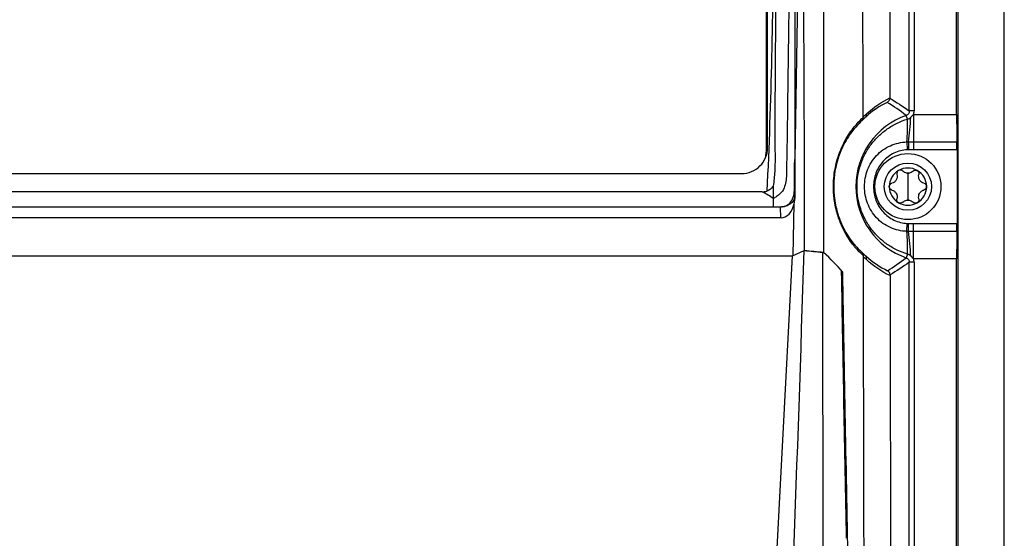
# Model space of a CAD drawing. Header units: millimetres. Extents: x 15358 to 16483, y 10132 to 11382.
# Tile 105 of 166: x 16017 to 16121, y 10707 to 10762. Entities that reach past the tile are written whole.
import ezdxf

# ---------------------------------------------------------------- set-up
doc = ezdxf.new("R2010")
doc.units = ezdxf.units.MM

msp = doc.modelspace()

# ---------------------------------------------------------------- linework, layer by layer
at = {"color": 7, "linetype": 'Continuous', "lineweight": 25}
for p, q in [((16116.38, 10899.65), (16116.38, 10589.56)), ((16121.3, 10589.56), (16121.3, 10899.56)), ((16111.24, 10752.63), (16111.24, 10861.59)), ((16111.74, 10861.59), (16111.74, 10752.63)), ((16116.25, 10752.25), (16116.25, 10861.96)), ((16099.11, 10844.83), (16099.11, 10747.48)), ((16095.99, 10844.08), (16096.08, 10748.27)), ((16096.23, 10748.74), (16096.18, 10801.13)), ((16099.8, 10789.84), (16099.11, 10747.48)), ((16111.05, 10751.76), (16110.91, 10752.15)), ((16111.74, 10752.63), (16111.24, 10752.63)), ((16111.67, 10752.25), (16111.67, 10749.34)), ((16111.67, 10752.25), (16116.25, 10752.25)), ((16110.98, 10749.34), (16111.02, 10748.5)), ((16111.14, 10749.34), (16111.16, 10748.51)), ((16111.67, 10749.34), (16116.28, 10749.34)), ((16111.67, 10749.34), (16111.67, 10748.51)), ((16096.08, 10748.27), (16096.08, 10748.25)), ((16116.29, 10748.51), (16111.67, 10748.51)), ((16116.29, 10748.51), (16116.29, 10740.7)), ((16099.11, 10747.48), (16099.1, 10743.36)), ((15938.7, 10745.99), (16093.48, 10745.99)), ((16111.09, 10746.03), (16111.09, 10744.61)), ((16095.67, 10744.07), (15936.51, 10744.07)), ((16111.09, 10744.61), (16111.09, 10743.18)), ((16098.94, 10737.31), (16099.03, 10742.79)), ((16099.1, 10743.52), (16099.1, 10743.36)), ((16096.84, 10742.45), (15935.35, 10742.45)), ((16097.59, 10742.45), (16096.84, 10742.45)), ((16097.6, 10742.45), (16097.59, 10742.45)), ((16097.65, 10741.3), (16097.6, 10742.45)), ((16097.65, 10741.3), (15934.53, 10741.3)), ((16110.98, 10739.88), (16111.02, 10740.71)), ((16111.14, 10739.87), (16111.16, 10740.71)), ((16111.67, 10739.87), (16111.67, 10740.7)), ((16111.67, 10740.7), (16116.29, 10740.7)), ((16111.67, 10736.96), (16111.67, 10739.87)), ((16116.28, 10739.87), (16111.67, 10739.87)), ((16098.87, 10737.28), (16100.1, 10737.84)), ((16111.05, 10737.46), (16110.91, 10737.06)), ((15933.24, 10737.29), (16098.9, 10737.29)), ((16016.05, 10737.28), (16098.87, 10737.28)), ((16095.29, 10668.95), (16098.87, 10737.28)), ((16111.24, 10627.63), (16111.24, 10736.59)), ((16111.74, 10736.59), (16111.24, 10736.59)), ((16116.25, 10736.96), (16111.67, 10736.96)), ((16111.74, 10736.59), (16111.74, 10627.63)), ((16116.25, 10627.25), (16116.25, 10736.96))]:
    msp.add_line(p, q, dxfattribs=at)
for radius in [3.5, 2.5]:
    msp.add_circle((16111.09, 10744.61), radius, dxfattribs=at)
for centre, radius, start, end in [((16113.59, 10744.61), 8.01, 109.5453, 250.4547), ((16106.37, 10752.2), 0.343, 318.5405, 19.5487), ((16073.59, 10751.61), 37.47, 356.526, 0.2261), ((16088.69, 10752.83), 22.72, 351.1616, 357.7798), ((16093.58, 10748.27), 2.5, 345.2895, 0.0524), ((16093.58, 10748.25), 2.5, 346.1879, 0.0524), ((16111.09, 10744.61), 1.97, 120, 180), ((16111.09, 10744.61), 1.97, 60, 120), ((16111.09, 10744.61), 1.44, 85.3517, 94.6483), ((16111.09, 10746.78), 0.748, 261.0355, 278.9645), ((16111.09, 10744.61), 1.97, 0, 60), ((16111.09, 10744.61), 1.97, 180, 240), ((16111.09, 10744.61), 1.97, 300, 0), ((16111.09, 10744.61), 1.97, 240, 300), ((16111.09, 10742.43), 0.748, 81.0355, 98.9645), ((16111.09, 10744.61), 1.44, 265.3517, 274.6483), ((16073.59, 10737.61), 37.47, 359.7739, 3.474), ((16088.69, 10736.38), 22.72, 2.2202, 8.8384), ((16106.35, 10737.02), 0.372, 337.6088, 41.532)]:
    msp.add_arc(centre, radius, start, end, dxfattribs=at)
for centre, major_axis, ratio, start_param, end_param in [((16116.31, 10752.25), (0, 3.5), 0.017455, 1.570796, 2.552562), ((16116.27, 10748.51), (0, 1), 0.017455, 4.712389, 5.694154), ((16093.48, 10748.74), (0, -2.75), 0.999848, 0, 1.571711), ((16097.6, 10743.54), (-0.1, 2.24), 0.669157, 3.11122, 4.340382), ((16097.5, 10745.86), (-1.3, 3.37), 0.282374, 3.472988, 3.77452), ((16116.27, 10740.7), (0, 1), 0.017455, 3.730624, 4.712389), ((16116.31, 10736.96), (0, 3.5), 0.017455, 0.589031, 1.570796)]:
    msp.add_ellipse(centre, major_axis=major_axis, ratio=ratio, start_param=start_param, end_param=end_param, dxfattribs=at)
for points, knots in [([(16106.35, 10751.99), (16106.31, 10770.34), (16106.28, 10788.73), (16106.23, 10816.31), (16106.22, 10825.51), (16106.2, 10839.3), (16106.19, 10843.9), (16106.18, 10853.11), (16106.17, 10857.71), (16106.16, 10862.31)], [0, 0, 0, 0, 0.5, 0.5, 0.75, 0.75, 0.875, 0.875, 1, 1, 1, 1]), ([(16102.17, 10861.21), (16102.17, 10856.06), (16102.16, 10850.91), (16102.16, 10840.62), (16102.15, 10835.47), (16102.15, 10820.02), (16102.15, 10809.72), (16102.14, 10789.12), (16102.14, 10778.82), (16102.14, 10763.38), (16102.14, 10758.23), (16102.14, 10747.93), (16102.15, 10742.78), (16102.15, 10737.63)], [0, 0, 0, 0, 0.125, 0.125, 0.25, 0.25, 0.5, 0.5, 0.75, 0.75, 0.875, 0.875, 1, 1, 1, 1]), ([(15935.35, 10743.34), (15935.23, 10743.42), (15935.04, 10743.54), (15934.65, 10743.78), (15934.18, 10744.34), (15933.96, 10745.25), (15933.96, 10745.99), (15933.94, 10746.87), (15933.92, 10747.7), (15933.91, 10748.52), (15933.9, 10748.9), (15933.89, 10749.28), (15933.88, 10750.24), (15933.67, 10765.39), (15933.47, 10781.17), (15933.35, 10796.86), (15933.25, 10812.14), (15933.23, 10827.92), (15933.28, 10842.82), (15933.28, 10844.66), (15933.32, 10845.26), (15933.41, 10846.11), (15934.03, 10847.59), (15935.19, 10848.53), (15936.4, 10848.95), (15937.07, 10849.12), (15937.75, 10849.22), (15938.29, 10849.26), (15939.94, 10849.41), (15942.88, 10849.67), (15956.09, 10850.78), (15969.97, 10851.66), (15991.24, 10852.54), (16003.72, 10852.82), (16020.28, 10852.87), (16047.33, 10852.58), (16072.64, 10851.16), (16092.21, 10849.42), (16093.33, 10849.32), (16094.03, 10849.25), (16094.5, 10849.21), (16095.07, 10849.13), (16095.69, 10848.99), (16096.58, 10848.72), (16097.86, 10847.94), (16098.66, 10846.56), (16098.84, 10845.38), (16098.9, 10844.78), (16098.89, 10843.81), (16098.95, 10828.75), (16098.94, 10812.97), (16098.83, 10796.55), (16098.71, 10781.24), (16098.52, 10766.42), (16098.34, 10752.61)], [0, 0, 0, 0, 0.0014648, 0.0024414, 0.0048828, 0.0078125, 0.0097656, 0.0107422, 0.0146484, 0.0161133, 0.0170898, 0.0175781, 0.019043, 0.0244141, 0.1328125, 0.1399211, 0.1484375, 0.2539062, 0.265625, 0.2675781, 0.2685547, 0.2705078, 0.2744141, 0.28125, 0.2822266, 0.2851562, 0.2871094, 0.2880859, 0.2895508, 0.3007812, 0.3125, 0.3984375, 0.4140625, 0.484375, 0.4988178, 0.546875, 0.7011719, 0.7050781, 0.7089844, 0.7104492, 0.7109375, 0.7128906, 0.715332, 0.7163086, 0.7207031, 0.7275391, 0.7285156, 0.7304688, 0.7324219, 0.7363281, 0.8515625, 0.8588534, 0.8671875, 0.9733664, 0.9733664, 0.9733664, 0.9733664]), ([(16097.24, 10844.55), (16097.25, 10844.03), (16097.25, 10843.51), (16097.26, 10842.47), (16097.26, 10841.95), (16097.27, 10840.39), (16097.3, 10837.27), (16097.31, 10834.15), (16097.35, 10827.91), (16097.37, 10823.75), (16097.4, 10811.26), (16097.39, 10802.93), (16097.29, 10786.29), (16097.2, 10777.96), (16097.1, 10765.47), (16097.06, 10761.31), (16097.03, 10756.11), (16097.02, 10755.07), (16097.01, 10753.51), (16097.01, 10752.99), (16097, 10752.21), (16097, 10751.95), (16097, 10751.43), (16097, 10751.17), (16097, 10750.38), (16097, 10749.86), (16097.01, 10748.82), (16097.02, 10748.3), (16097.02, 10747.26), (16097.02, 10746.74), (16096.96, 10745.7), (16096.9, 10745.18), (16096.84, 10744.66)], [0, 0, 0, 0, 0.015625, 0.015625, 0.03125, 0.03125, 0.0625, 0.125, 0.125, 0.25, 0.25, 0.5, 0.5, 0.75, 0.75, 0.875, 0.875, 0.90625, 0.90625, 0.921875, 0.921875, 0.929687, 0.929687, 0.9375, 0.9375, 0.953125, 0.953125, 0.96875, 0.96875, 0.984375, 0.984375, 1, 1, 1, 1]), ([(16096.18, 10801.13), (16096.62, 10791.63), (16096.83, 10782.13), (16096.82, 10763.12), (16096.6, 10753.62), (16096.16, 10744.12)], [0, 0, 0, 0, 0.5, 0.5, 1, 1, 1, 1]), ([(16109.17, 10753.98), (16109.17, 10753.88), (16109.14, 10753.79), (16109.05, 10753.64), (16108.98, 10753.58), (16108.9, 10753.53)], [0, 0, 0, 0, 0.5, 0.5, 1, 1, 1, 1]), ([(16098.34, 10752.61), (16098.33, 10752.32), (16098.32, 10751.27), (16098.3, 10750.09), (16098.29, 10749.14), (16098.28, 10748.88), (16098.28, 10748.63), (16098.26, 10747.69), (16098.23, 10746.7), (16098.22, 10745.56), (16098.16, 10744.98), (16097.91, 10744.23), (16097.52, 10743.77), (16097.14, 10743.54), (16096.95, 10743.42), (16096.84, 10743.34)], [0.97336637, 0.97336637, 0.97336637, 0.97336637, 0.97558594, 0.98144531, 0.98242188, 0.98291016, 0.98339844, 0.984375, 0.99023438, 0.99121094, 0.99316406, 0.99511719, 0.99755859, 0.99853516, 1, 1, 1, 1]), ([(16106.35, 10751.99), (16106.39, 10752.04), (16106.44, 10752.08), (16106.49, 10752.13), (16106.55, 10752.19), (16106.62, 10752.26), (16106.69, 10752.32)], [0, 0, 0, 0, 0.0002727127, 0.0002727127, 0.0002727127, 0.0006620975, 0.0006620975, 0.0006620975, 0.0006620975]), ([(16111.24, 10752.63), (16111.24, 10752.52), (16111.21, 10752.42), (16111.09, 10752.25), (16111.01, 10752.19), (16110.91, 10752.15)], [0, 0, 0, 0, 0.5, 0.5, 1, 1, 1, 1]), ([(16106.38, 10737.28), (16106.21, 10737.43), (16105.99, 10737.63), (16105.5, 10738.17), (16105.21, 10738.51), (16104.75, 10739.21), (16104.58, 10739.47), (16104.26, 10740.08), (16104.09, 10740.42), (16103.85, 10741.03), (16103.77, 10741.24), (16103.62, 10741.71), (16103.55, 10741.95), (16103.42, 10742.49), (16103.36, 10742.78), (16103.29, 10743.23), (16103.27, 10743.39), (16103.24, 10743.7), (16103.23, 10743.87), (16103.2, 10744.36), (16103.2, 10744.69), (16103.22, 10745.36), (16103.25, 10745.69), (16103.34, 10746.31), (16103.4, 10746.61), (16103.52, 10747.17), (16103.59, 10747.43), (16103.75, 10747.92), (16103.83, 10748.14), (16103.99, 10748.56), (16104.08, 10748.76), (16104.34, 10749.31), (16104.51, 10749.63), (16104.85, 10750.18), (16105.02, 10750.43), (16105.34, 10750.85), (16105.49, 10751.03), (16105.91, 10751.52), (16106.15, 10751.75), (16106.35, 10751.93)], [0, 0, 0, 0, 0.125, 0.125, 0.25, 0.25, 0.3125, 0.3125, 0.375, 0.375, 0.40625, 0.40625, 0.4375, 0.4375, 0.46875, 0.46875, 0.484375, 0.484375, 0.5, 0.5, 0.53125, 0.53125, 0.5625, 0.5625, 0.59375, 0.59375, 0.625, 0.625, 0.65625, 0.65625, 0.6875, 0.6875, 0.75, 0.75, 0.8125, 0.8125, 0.875, 0.875, 1, 1, 1, 1]), ([(16106.23, 10751.6), (16106.05, 10751.44), (16105.82, 10751.22), (16105.43, 10750.77), (16105.28, 10750.6), (16104.99, 10750.2), (16104.83, 10749.97), (16104.51, 10749.45), (16104.34, 10749.15), (16104.09, 10748.63), (16104.01, 10748.44), (16103.85, 10748.04), (16103.77, 10747.83), (16103.62, 10747.36), (16103.55, 10747.11), (16103.43, 10746.57), (16103.37, 10746.28), (16103.31, 10745.82), (16103.29, 10745.67), (16103.26, 10745.35), (16103.25, 10745.18), (16103.23, 10744.69), (16103.23, 10744.36), (16103.26, 10743.88), (16103.27, 10743.72), (16103.31, 10743.41), (16103.33, 10743.25), (16103.4, 10742.81), (16103.45, 10742.53), (16103.58, 10742.02), (16103.65, 10741.78), (16103.79, 10741.34), (16103.87, 10741.13), (16104.1, 10740.56), (16104.26, 10740.24), (16104.57, 10739.67), (16104.73, 10739.42), (16105.17, 10738.76), (16105.43, 10738.45), (16105.9, 10737.94), (16106.1, 10737.76), (16106.26, 10737.62)], [0, 0, 0, 0, 0.125, 0.125, 0.1875, 0.1875, 0.25, 0.25, 0.3125, 0.3125, 0.34375, 0.34375, 0.375, 0.375, 0.40625, 0.40625, 0.4375, 0.4375, 0.453125, 0.453125, 0.46875, 0.46875, 0.5, 0.5, 0.515625, 0.515625, 0.53125, 0.53125, 0.5625, 0.5625, 0.59375, 0.59375, 0.625, 0.625, 0.6875, 0.6875, 0.75, 0.75, 0.875, 0.875, 1, 1, 1, 1]), ([(16111.05, 10737.46), (16110.67, 10737.57), (16110.3, 10737.72), (16109.58, 10738.07), (16109.23, 10738.27), (16108.58, 10738.72), (16108.27, 10738.97), (16107.7, 10739.53), (16107.43, 10739.83), (16106.96, 10740.47), (16106.74, 10740.8), (16106.37, 10741.51), (16106.22, 10741.88), (16105.97, 10742.63), (16105.87, 10743.03), (16105.74, 10743.81), (16105.71, 10744.21), (16105.71, 10745.01), (16105.74, 10745.41), (16105.87, 10746.19), (16105.97, 10746.58), (16106.22, 10747.34), (16106.37, 10747.71), (16106.75, 10748.42), (16106.96, 10748.75), (16107.43, 10749.39), (16107.7, 10749.69), (16108.28, 10750.24), (16108.58, 10750.49), (16109.23, 10750.95), (16109.58, 10751.15), (16110.3, 10751.5), (16110.67, 10751.64), (16111.05, 10751.76)], [0, 0, 0, 0, 0.0625, 0.0625, 0.125, 0.125, 0.1875, 0.1875, 0.25, 0.25, 0.3125, 0.3125, 0.375, 0.375, 0.4375, 0.4375, 0.5, 0.5, 0.5625, 0.5625, 0.625, 0.625, 0.6875, 0.6875, 0.75, 0.75, 0.8125, 0.8125, 0.875, 0.875, 0.9375, 0.9375, 1, 1, 1, 1]), ([(16106.62, 10751.98), (16106.56, 10751.92), (16106.49, 10751.86), (16106.43, 10751.8), (16106.37, 10751.73), (16106.3, 10751.67), (16106.23, 10751.6)], [0, 0, 0, 0, 0.0003802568, 0.0003802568, 0.0003802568, 0.0007749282, 0.0007749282, 0.0007749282, 0.0007749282]), ([(16110.98, 10739.88), (16110.68, 10739.88), (16110.38, 10739.92), (16109.8, 10740.05), (16109.51, 10740.15), (16108.95, 10740.4), (16108.69, 10740.55), (16108.2, 10740.89), (16107.97, 10741.1), (16107.56, 10741.53), (16107.38, 10741.77), (16107.06, 10742.29), (16106.93, 10742.56), (16106.71, 10743.12), (16106.63, 10743.41), (16106.52, 10744.01), (16106.49, 10744.31), (16106.49, 10744.91), (16106.52, 10745.21), (16106.63, 10745.81), (16106.71, 10746.09), (16106.92, 10746.66), (16107.06, 10746.93), (16107.38, 10747.44), (16107.56, 10747.68), (16107.97, 10748.12), (16108.2, 10748.32), (16108.69, 10748.67), (16108.95, 10748.82), (16109.51, 10749.07), (16109.79, 10749.16), (16110.38, 10749.29), (16110.68, 10749.33), (16110.98, 10749.34)], [0, 0, 0, 0, 0.0625, 0.0625, 0.125, 0.125, 0.1875, 0.1875, 0.25, 0.25, 0.3125, 0.3125, 0.375, 0.375, 0.4375, 0.4375, 0.5, 0.5, 0.5625, 0.5625, 0.625, 0.625, 0.6875, 0.6875, 0.75, 0.75, 0.8125, 0.8125, 0.875, 0.875, 0.9375, 0.9375, 1, 1, 1, 1]), ([(16111.02, 10748.5), (16110.77, 10748.49), (16110.53, 10748.46), (16110.06, 10748.34), (16109.83, 10748.26), (16109.39, 10748.05), (16109.18, 10747.92), (16108.79, 10747.63), (16108.61, 10747.46), (16108.13, 10746.92), (16107.88, 10746.49), (16107.62, 10745.81), (16107.56, 10745.57), (16107.48, 10745.09), (16107.46, 10744.85), (16107.46, 10744.36), (16107.48, 10744.12), (16107.56, 10743.64), (16107.63, 10743.4), (16107.79, 10742.95), (16107.9, 10742.73), (16108.15, 10742.31), (16108.29, 10742.12), (16108.62, 10741.75), (16108.8, 10741.59), (16109.18, 10741.29), (16109.39, 10741.17), (16109.83, 10740.96), (16110.06, 10740.87), (16110.53, 10740.76), (16110.77, 10740.72), (16111.02, 10740.71)], [0, 0, 0, 0, 0.0625, 0.0625, 0.125, 0.125, 0.1875, 0.1875, 0.25, 0.25, 0.375, 0.375, 0.4375, 0.4375, 0.5, 0.5, 0.5625, 0.5625, 0.625, 0.625, 0.6875, 0.6875, 0.75, 0.75, 0.8125, 0.8125, 0.875, 0.875, 0.9375, 0.9375, 1, 1, 1, 1]), ([(16099.07, 10744.26), (16099.07, 10744.36), (16099.07, 10745.26), (16099.09, 10746.26), (16099.1, 10747.22), (16099.11, 10747.41), (16099.11, 10747.48), (16099.11, 10747.48)], [0.982905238, 0.982905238, 0.982905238, 0.982905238, 0.983735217, 0.989594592, 0.990571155, 0.991059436, 0.991064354, 0.991064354, 0.991064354, 0.991064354]), ([(16109.93, 10745.89), (16109.96, 10745.8), (16109.96, 10745.7), (16109.94, 10745.51), (16109.91, 10745.41), (16109.81, 10745.23), (16109.74, 10745.15), (16109.58, 10745.04), (16109.49, 10744.99), (16109.4, 10744.97)], [0, 0, 0, 0, 0.25, 0.25, 0.5, 0.5, 0.75, 0.75, 1, 1, 1, 1]), ([(16110.1, 10746.32), (16110.03, 10746.28), (16109.97, 10746.21), (16109.91, 10746.05), (16109.91, 10745.97), (16109.93, 10745.89)], [0, 0, 0, 0, 0.5, 0.5, 1, 1, 1, 1]), ([(16110.56, 10746.26), (16110.5, 10746.31), (16110.43, 10746.35), (16110.27, 10746.38), (16110.18, 10746.36), (16110.1, 10746.32)], [0, 0, 0, 0, 0.5, 0.5, 1, 1, 1, 1]), ([(16111.62, 10746.26), (16111.68, 10746.31), (16111.75, 10746.35), (16111.92, 10746.38), (16112, 10746.36), (16112.08, 10746.32)], [0, 0, 0, 0, 0.5, 0.5, 1, 1, 1, 1]), ([(16112.08, 10746.32), (16112.15, 10746.28), (16112.21, 10746.21), (16112.27, 10746.05), (16112.27, 10745.97), (16112.25, 10745.89)], [0, 0, 0, 0, 0.5, 0.5, 1, 1, 1, 1]), ([(16112.79, 10744.97), (16112.69, 10744.99), (16112.6, 10745.04), (16112.45, 10745.15), (16112.38, 10745.23), (16112.27, 10745.41), (16112.24, 10745.51), (16112.22, 10745.7), (16112.23, 10745.8), (16112.25, 10745.89)], [0, 0, 0, 0, 0.25, 0.25, 0.5, 0.5, 0.75, 0.75, 1, 1, 1, 1]), ([(16109.12, 10744.61), (16109.12, 10744.69), (16109.15, 10744.78), (16109.25, 10744.91), (16109.32, 10744.95), (16109.4, 10744.97)], [0, 0, 0, 0, 0.5, 0.5, 1, 1, 1, 1]), ([(16112.79, 10744.97), (16112.86, 10744.95), (16112.93, 10744.91), (16113.04, 10744.78), (16113.07, 10744.69), (16113.07, 10744.61)], [0, 0, 0, 0, 0.5, 0.5, 1, 1, 1, 1]), ([(16096.84, 10744.66), (16096.74, 10744.55), (16096.64, 10744.44), (16096.42, 10744.26), (16096.29, 10744.18), (16096.16, 10744.12)], [0, 0, 0, 0, 0.5, 0.5, 1, 1, 1, 1]), ([(16096.84, 10744.66), (16096.84, 10744.63), (16096.84, 10744.44), (16096.84, 10744.11), (16096.84, 10743.76), (16096.84, 10743.51), (16096.84, 10743.4), (16096.84, 10743.34)], [0.187208, 0.187208, 0.187208, 0.187208, 0.25, 0.5, 0.75, 0.875, 1, 1, 1, 1]), ([(16097.8, 10742.46), (16098.09, 10742.51), (16098.6, 10742.77), (16099, 10743.48), (16099.06, 10743.97), (16099.07, 10744.24), (16099.07, 10744.26)], [0.991064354, 0.991064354, 0.991064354, 0.991064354, 0.993418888, 0.995372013, 0.997325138, 0.997471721, 0.997471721, 0.997471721, 0.997471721]), ([(16099.1, 10743.52), (16099.09, 10743.57), (16099.09, 10743.61), (16099.09, 10743.72), (16099.08, 10743.89), (16099.07, 10744.1), (16099.07, 10744.26)], [0, 0, 0, 0, 0.25, 0.25, 0.5, 1, 1, 1, 1]), ([(16109.4, 10744.25), (16109.32, 10744.27), (16109.25, 10744.31), (16109.15, 10744.44), (16109.12, 10744.52), (16109.12, 10744.61)], [0, 0, 0, 0, 0.5, 0.5, 1, 1, 1, 1]), ([(16109.4, 10744.25), (16109.49, 10744.22), (16109.58, 10744.18), (16109.74, 10744.06), (16109.81, 10743.98), (16109.91, 10743.81), (16109.94, 10743.71), (16109.96, 10743.51), (16109.96, 10743.41), (16109.93, 10743.32)], [0, 0, 0, 0, 0.25, 0.25, 0.5, 0.5, 0.75, 0.75, 1, 1, 1, 1]), ([(16112.25, 10743.32), (16112.23, 10743.41), (16112.22, 10743.51), (16112.24, 10743.71), (16112.27, 10743.81), (16112.38, 10743.98), (16112.45, 10744.06), (16112.6, 10744.18), (16112.69, 10744.22), (16112.79, 10744.25)], [0, 0, 0, 0, 0.25, 0.25, 0.5, 0.5, 0.75, 0.75, 1, 1, 1, 1]), ([(16113.07, 10744.61), (16113.07, 10744.52), (16113.04, 10744.44), (16112.93, 10744.31), (16112.86, 10744.27), (16112.79, 10744.25)], [0, 0, 0, 0, 0.5, 0.5, 1, 1, 1, 1]), ([(16099.1, 10743.52), (16099.1, 10743.5), (16099.09, 10743.47), (16099.08, 10743.4), (16099.05, 10743.28), (16098.98, 10743.12), (16098.86, 10742.96), (16098.74, 10742.85), (16098.61, 10742.75), (16098.46, 10742.66), (16098.29, 10742.59), (16098.15, 10742.54), (16097.98, 10742.49), (16097.86, 10742.47), (16097.8, 10742.46)], [0, 0, 0, 0, 0.04, 0.068593, 0.137272, 0.273367, 0.409903, 0.477961, 0.545886, 0.682518, 0.750515, 0.81852, 0.910518, 1, 1, 1, 1]), ([(16110.1, 10742.9), (16110.03, 10742.94), (16109.97, 10743.01), (16109.91, 10743.16), (16109.91, 10743.25), (16109.93, 10743.32)], [0, 0, 0, 0, 0.5, 0.5, 1, 1, 1, 1]), ([(16110.56, 10742.96), (16110.5, 10742.9), (16110.43, 10742.86), (16110.27, 10742.84), (16110.18, 10742.85), (16110.1, 10742.9)], [0, 0, 0, 0, 0.5, 0.5, 1, 1, 1, 1]), ([(16112.08, 10742.9), (16112, 10742.85), (16111.92, 10742.84), (16111.75, 10742.86), (16111.68, 10742.9), (16111.62, 10742.96)], [0, 0, 0, 0, 0.5, 0.5, 1, 1, 1, 1]), ([(16112.25, 10743.32), (16112.27, 10743.25), (16112.27, 10743.16), (16112.21, 10743.01), (16112.15, 10742.94), (16112.08, 10742.9)], [0, 0, 0, 0, 0.5, 0.5, 1, 1, 1, 1]), ([(16097.8, 10742.46), (16097.76, 10742.46), (16097.7, 10742.45), (16097.64, 10742.45), (16097.6, 10742.45)], [0, 0, 0, 0, 0.503789, 1, 1, 1, 1]), ([(16102.14, 10737.57), (16102.13, 10737.59), (16102.1, 10737.61), (16102.07, 10737.64), (16102.06, 10737.65)], [0, 0, 0, 0, 0.480423, 1, 1, 1, 1]), ([(16106.38, 10737.28), (16106.38, 10737.34), (16106.38, 10737.41), (16106.33, 10737.52), (16106.3, 10737.57), (16106.26, 10737.62)], [0, 0, 0, 0, 0.5, 0.5, 1, 1, 1, 1]), ([(16106.26, 10737.62), (16106.32, 10737.56), (16106.38, 10737.5), (16106.44, 10737.44), (16106.5, 10737.38), (16106.56, 10737.33), (16106.63, 10737.27)], [0, 0, 0, 0, 0.000375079, 0.000375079, 0.000375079, 0.0007702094, 0.0007702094, 0.0007702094, 0.0007702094]), ([(16106.55, 10669.58), (16106.54, 10671.5), (16106.52, 10679.94), (16106.47, 10695.41), (16106.42, 10716.02), (16106.39, 10730.12), (16106.38, 10737.18)], [0, 0, 0, 0, 0.085702, 0.375678, 0.687791, 1, 1, 1, 1]), ([(16106.69, 10736.88), (16106.62, 10736.94), (16106.56, 10737), (16106.49, 10737.07), (16106.46, 10737.1), (16106.42, 10737.14), (16106.38, 10737.18)], [0, 0, 0, 0, 0.0004035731, 0.0004035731, 0.0004035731, 0.0006413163, 0.0006413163, 0.0006413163, 0.0006413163]), ([(16110.91, 10737.06), (16111.01, 10737.03), (16111.09, 10736.96), (16111.21, 10736.79), (16111.24, 10736.69), (16111.24, 10736.59)], [0, 0, 0, 0, 0.5, 0.5, 1, 1, 1, 1]), ([(16104.16, 10735.58), (16104.34, 10724.9), (16104.54, 10714.25), (16104.95, 10693.01), (16105.16, 10682.42), (16105.36, 10671.88)], [0, 0, 0, 0, 0.5, 0.5, 1, 1, 1, 1]), ([(16109.2, 10735.25), (16109.2, 10735.35), (16109.17, 10735.44), (16109.08, 10735.59), (16109.01, 10735.66), (16108.93, 10735.7)], [0, 0, 0, 0, 0.5, 0.5, 1, 1, 1, 1])]:
    msp.add_open_spline(points, degree=3, knots=knots, dxfattribs=at)
for points in [[(16102.17, 10861.19), (16102.14, 10820.03), (16102.14, 10778.84), (16102.15, 10737.66)], [(16109.11, 10860.16), (16109.1, 10824.75), (16109.12, 10789.31), (16109.17, 10754)], [(16100.14, 10737.86), (16100.15, 10755.19), (16100.03, 10772.52), (16099.8, 10789.84)], [(16108.9, 10753.53), (16108.12, 10753.15), (16107.35, 10752.64), (16106.62, 10751.98)], [(16106.69, 10752.32), (16107.48, 10753.04), (16108.32, 10753.58), (16109.17, 10754)], [(16110.91, 10752.15), (16110.25, 10752.65), (16109.58, 10753.11), (16108.9, 10753.53)], [(16109.17, 10754), (16109.17, 10753.99), (16109.17, 10753.99), (16109.17, 10753.98)], [(16109.17, 10753.98), (16109.86, 10753.56), (16110.55, 10753.11), (16111.24, 10752.63)], [(16111.4, 10751.95), (16111.5, 10752.04), (16111.59, 10752.15), (16111.67, 10752.25)], [(16111.67, 10752.25), (16111.72, 10752.37), (16111.74, 10752.5), (16111.74, 10752.63)], [(16106.35, 10751.93), (16106.36, 10751.8), (16106.31, 10751.68), (16106.23, 10751.6)], [(16106.35, 10751.93), (16106.35, 10751.95), (16106.35, 10751.97), (16106.35, 10751.99)], [(16111.05, 10751.76), (16111.18, 10751.8), (16111.29, 10751.87), (16111.4, 10751.95)], [(16110.98, 10749.34), (16111.04, 10749.34), (16111.09, 10749.34), (16111.14, 10749.34)], [(16111.14, 10749.34), (16111.32, 10749.34), (16111.5, 10749.34), (16111.67, 10749.34)], [(16111.16, 10748.51), (16111.11, 10748.5), (16111.06, 10748.5), (16111.02, 10748.5)], [(16111.67, 10748.51), (16111.5, 10748.51), (16111.33, 10748.51), (16111.16, 10748.51)], [(16110.97, 10746.04), (16110.81, 10746.07), (16110.67, 10746.15), (16110.56, 10746.26)], [(16111.62, 10746.26), (16111.52, 10746.15), (16111.37, 10746.07), (16111.21, 10746.04)], [(16095.67, 10744.07), (16095.84, 10744.07), (16096, 10744.08), (16096.16, 10744.12)], [(16096.84, 10743.34), (16096.5, 10743.59), (16096.08, 10743.83), (16095.67, 10744.07)], [(16096.84, 10743.34), (16096.84, 10743.27), (16096.84, 10743.12), (16096.84, 10742.9), (16096.84, 10742.67), (16096.84, 10742.52), (16096.84, 10742.45)], [(16110.56, 10742.96), (16110.67, 10743.07), (16110.81, 10743.15), (16110.97, 10743.17)], [(16111.21, 10743.17), (16111.37, 10743.15), (16111.52, 10743.07), (16111.62, 10742.96)], [(16111.02, 10740.71), (16111.06, 10740.71), (16111.11, 10740.71), (16111.16, 10740.71)], [(16111.16, 10740.71), (16111.33, 10740.71), (16111.5, 10740.7), (16111.67, 10740.7)], [(16111.14, 10739.87), (16111.09, 10739.87), (16111.04, 10739.87), (16110.98, 10739.88)], [(16111.67, 10739.87), (16111.5, 10739.87), (16111.32, 10739.87), (16111.14, 10739.87)], [(16097.54, 10671.7), (16098.58, 10693.74), (16099.43, 10715.78), (16100.1, 10737.84)], [(16100.1, 10737.84), (16100.75, 10737.78), (16101.4, 10737.72), (16102.06, 10737.65)], [(16100.14, 10737.86), (16100.81, 10737.79), (16101.48, 10737.73), (16102.15, 10737.66)], [(16102.06, 10737.65), (16102.06, 10716.03), (16102.08, 10694.41), (16102.1, 10672.8)], [(16104.16, 10735.58), (16103.58, 10736.27), (16102.91, 10736.95), (16102.15, 10737.63)], [(16111.4, 10737.26), (16111.29, 10737.35), (16111.18, 10737.42), (16111.05, 10737.46)], [(16106.38, 10737.18), (16106.38, 10737.21), (16106.38, 10737.25), (16106.38, 10737.28)], [(16106.63, 10737.27), (16107.36, 10736.6), (16108.13, 10736.09), (16108.93, 10735.7)], [(16109.2, 10735.19), (16108.33, 10735.61), (16107.48, 10736.16), (16106.69, 10736.88)], [(16108.93, 10735.7), (16109.59, 10736.12), (16110.26, 10736.57), (16110.91, 10737.06)], [(16111.24, 10736.59), (16110.56, 10736.11), (16109.88, 10735.67), (16109.2, 10735.25)], [(16111.67, 10736.96), (16111.59, 10737.07), (16111.5, 10737.18), (16111.4, 10737.26)], [(16111.74, 10736.59), (16111.74, 10736.72), (16111.72, 10736.85), (16111.67, 10736.96)], [(16104.59, 10707.36), (16104.41, 10716.75), (16104.23, 10726.18), (16104.07, 10735.62)], [(16109.2, 10735.25), (16109.2, 10735.23), (16109.2, 10735.21), (16109.2, 10735.19)], [(16109.2, 10735.19), (16109.25, 10699.53), (16109.34, 10664.02), (16109.45, 10628.8)]]:
    msp.add_open_spline(points, degree=3, dxfattribs=at)

doc.saveas('drawing.dxf')
